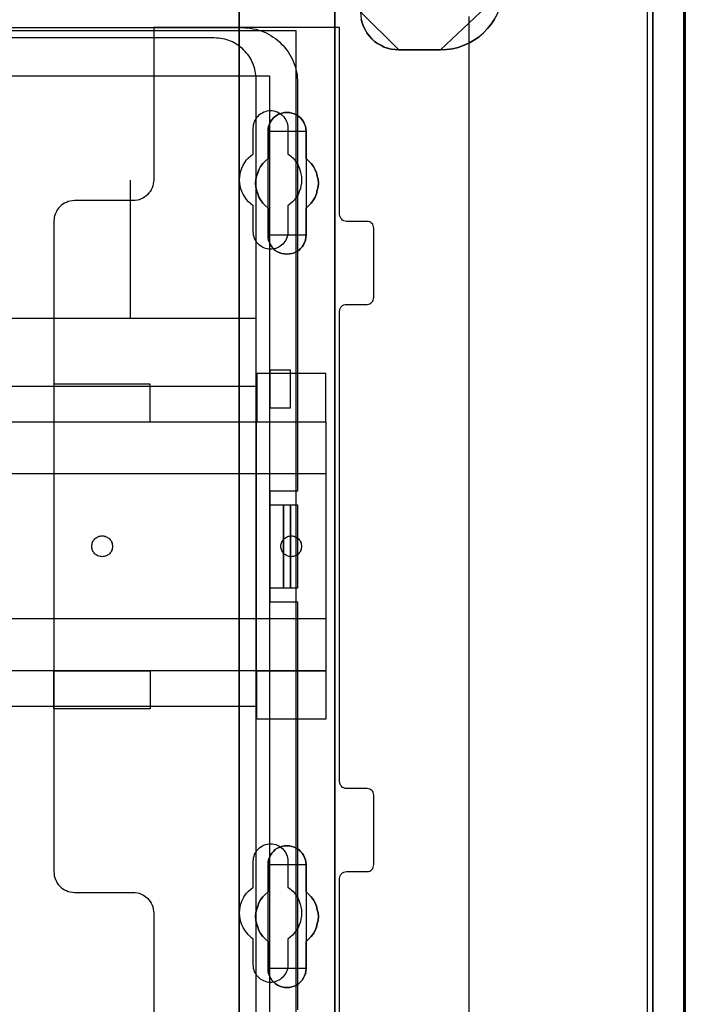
# Model space of a CAD drawing. Extents: x -543332 to -314699, y -9028 to 155584.
# Tile 162 of 256: x -442230 to -441269, y 26681 to 28104. Entities that reach past the tile are written whole.
import ezdxf

# ---------------------------------------------------------------- set-up
doc = ezdxf.new("R2010")
doc.units = 0
doc.header["$MEASUREMENT"] = 0
doc.layers.get('0').update_dxf_attribs({"color": 8})
for name, color, linetype in [('30', 7, 'Continuous'), ('5', 7, 'Continuous'), ('50', 7, 'Continuous')]:
    doc.layers.add(name, color=color, linetype=linetype)

# ---------------------------------------------------------------- blocks, each defined once
blk = doc.blocks.new('*U1106')
at = {"layer": '5', "color": 7}
for points in [[(896, -801.193125), (896, -20.806875), (895.948446, -19.779375), (895.896893, -18.751875), (895.793785, -17.724375), (895.587571, -16.74825), (895.381356, -15.72075), (895.072034, -14.744625), (894.762712, -13.7685), (894.401836, -12.84375), (893.989407, -11.919), (893.525424, -10.99425), (893.061441, -10.120875), (892.494351, -9.2475), (891.927261, -8.4255), (891.257063, -7.6035), (890.586865, -6.832875), (889.865114, -6.113625), (889.143363, -5.394375), (888.370058, -4.7265), (887.545199, -4.058625), (886.720341, -3.4935)], [(891.310316, -20.805704), (891.310316, -801.191648)], [(891.310316, -801.191648), (891.310316, -20.805704)], [(849.187723, -84.307315), (849.3424, -84.821093), (849.497077, -85.33487), (849.754872, -85.79727), (850.012667, -86.25967), (850.373581, -86.722069), (850.734494, -87.133092), (851.095407, -87.492736), (851.559438, -87.801002), (852.023469, -88.057891), (852.4875, -88.31478), (853.00309, -88.468913), (853.51868, -88.623046), (854.085829, -88.674424), (854.601419, -88.725802), (860.633823, -88.725802), (861.510326, -88.674424), (862.386829, -88.571669), (863.211773, -88.366158), (864.036718, -88.057891), (864.810103, -87.698247), (865.531929, -87.287225), (866.202196, -86.824825), (866.872463, -86.25967), (867.439612, -85.643137), (867.955202, -85.026604), (868.419233, -84.307315)], [(868.419233, -84.307315), (867.955202, -85.026604), (867.439612, -85.643137), (866.872463, -86.25967), (866.202196, -86.824825), (865.531929, -87.287225), (864.810103, -87.698247), (864.036718, -88.057891), (863.211773, -88.366158), (862.386829, -88.571669), (861.510326, -88.674424), (860.633823, -88.725802), (854.601419, -88.725802), (854.601419, -88.725802), (854.085829, -88.674424), (853.51868, -88.623046), (853.00309, -88.468913), (852.4875, -88.31478), (852.023469, -88.057891), (851.559438, -87.801002), (851.095407, -87.492736), (850.734494, -87.133092), (850.373581, -86.722069), (850.012667, -86.25967), (849.754872, -85.79727), (849.497077, -85.33487), (849.3424, -84.821093), (849.187723, -84.307315)], [(831.556707, -401.905292), (831.556707, -78.807593), (831.556707, -73.721462), (832.1754, -73.721462), (844.755492, -73.721462), (845.374185, -73.721462), (845.374185, -78.807593), (845.374185, -148.780413), (845.374185, -173.234937), (845.374185, -298.744188)], [(845.375805, -298.745361), (845.375805, -173.235456), (845.375805, -148.780804), (845.375805, -78.807619), (845.375805, -73.721462), (844.757006, -73.721462), (832.174751, -73.721462), (831.555951, -73.721462), (831.555951, -78.807619), (831.555951, -401.907002)]]:
    blk.add_lwpolyline(points, dxfattribs=at)
at = {"layer": '5', "color": 59}
for points in [[(891.307665, -20.806406), (891.307665, -801.190946), (891.307665, -20.806406)], [(895.997349, -20.806406), (895.997349, -780.795001), (895.997349, -20.806406)]]:
    blk.add_lwpolyline(points, close=True, dxfattribs=at)
at = {"layer": '5', "color": 7}
for points in [[(831.555951, -401.907625), (831.555951, -78.808532), (831.555951, -401.907625)], [(845.373154, -78.808532), (845.373154, -148.782882), (845.373154, -78.808532)], [(860.632521, -88.725802), (861.50915, -88.674419), (862.38578, -88.571652), (863.210843, -88.366118), (864.035906, -88.057818), (864.809403, -87.698134), (865.531333, -87.287066), (866.201697, -86.824616), (866.872061, -86.259398), (867.439292, -85.642797), (867.954957, -85.026196), (868.419055, -84.306828), (868.831586, -83.587461), (869.140985, -82.765326), (869.398817, -81.943191), (869.605083, -81.121057), (869.656649, -80.196155), (860.632521, -88.725802)], [(849.084605, -83.228271), (849.136189, -83.793438), (849.187773, -84.307226), (849.342524, -84.821014), (849.497275, -85.334802), (849.755194, -85.797211), (850.013112, -86.25962), (850.374198, -86.722029), (850.735284, -87.133059), (851.09637, -87.492711), (851.560624, -87.800984), (852.024877, -88.057878), (852.489131, -88.314772), (853.004968, -88.468908), (853.520805, -88.623044), (854.088226, -88.674423), (854.604064, -88.725802), (849.084605, -83.228271)], [(860.635172, -88.723154), (854.601413, -88.723154), (860.635172, -88.723154)], [(837.073768, -117.908727), (836.76441, -117.703194), (836.506612, -117.446279), (836.300373, -117.189363), (836.094134, -116.881064), (835.939455, -116.572766), (835.784776, -116.213084), (835.733217, -115.853402), (835.733217, -115.49372), (835.733217, -111.588602), (835.32074, -111.22892), (834.959822, -110.869238), (834.650464, -110.40679), (834.392666, -109.995724), (834.237987, -109.533276), (834.083308, -109.019445), (833.980189, -108.505614), (833.928629, -107.991782), (833.980189, -107.477951), (834.083308, -106.96412), (834.237987, -106.501671), (834.392666, -106.039223), (834.650464, -105.576775), (834.959822, -105.16571), (835.32074, -104.806028), (835.733217, -104.446346), (835.733217, -100.489845), (835.733217, -100.130163), (835.784776, -99.770481), (835.939455, -99.462182), (836.094134, -99.1025), (836.300373, -98.845585), (836.506612, -98.537286), (836.76441, -98.331753), (837.073768, -98.126221), (837.434685, -97.972071), (837.744043, -97.869305), (838.104961, -97.766539), (838.465878, -97.766539), (838.826796, -97.766539), (839.187713, -97.869305), (839.497071, -97.972071), (839.857989, -98.126221), (840.167347, -98.331753), (840.425145, -98.537286), (840.682943, -98.845585), (840.837622, -99.1025), (840.992301, -99.462182), (841.14698, -99.770481), (841.19854, -100.130163), (841.250099, -100.489845), (841.250099, -104.446346), (841.611017, -104.806028), (841.971934, -105.16571), (842.281292, -105.576775), (842.539091, -106.039223), (842.745329, -106.501671), (842.848448, -106.96412), (842.951568, -107.477951), (843.003127, -107.991782), (842.951568, -108.505614), (842.848448, -109.019445), (842.745329, -109.533276), (842.539091, -109.995724), (842.281292, -110.40679), (841.971934, -110.869238), (841.611017, -111.22892), (841.250099, -111.588602), (841.250099, -115.49372), (841.19854, -115.853402), (841.14698, -116.213084), (840.992301, -116.572766), (840.837622, -116.881064), (840.682943, -117.189363), (840.425145, -117.446279), (840.167347, -117.703194), (839.857989, -117.908727), (839.497071, -118.062876), (839.187713, -118.165643), (838.826796, -118.217026), (838.465878, -118.268409), (838.104961, -118.217026), (837.744043, -118.165643), (837.434685, -118.062876), (837.073768, -117.908727)], [(837.073768, -117.908727), (837.434685, -118.062876), (837.744043, -118.165643), (838.104961, -118.217026), (838.465878, -118.268409), (838.826796, -118.217026), (839.187713, -118.165643), (839.497071, -118.062876), (839.857989, -117.908727), (840.167347, -117.703194), (840.425145, -117.446279), (840.682943, -117.189363), (840.837622, -116.881064), (840.992301, -116.572766), (841.14698, -116.213084), (841.19854, -115.853402), (841.250099, -115.49372), (841.250099, -111.588602), (841.611017, -111.22892), (841.971934, -110.869238), (842.281292, -110.40679), (842.539091, -109.995724), (842.745329, -109.533276), (842.848448, -109.019445), (842.951568, -108.505614), (843.003127, -107.991782), (842.951568, -107.477951), (842.848448, -106.96412), (842.745329, -106.501671), (842.539091, -106.039223), (842.281292, -105.576775), (841.971934, -105.16571), (841.611017, -104.806028), (841.250099, -104.446346), (841.250099, -100.489845), (841.19854, -100.130163), (841.14698, -99.770481), (840.992301, -99.462182), (840.837622, -99.1025), (840.682943, -98.845585), (840.425145, -98.537286), (840.167347, -98.331753), (839.857989, -98.126221), (839.497071, -97.972071), (839.187713, -97.869305), (838.826796, -97.766539), (838.465878, -97.766539), (838.104961, -97.766539), (837.744043, -97.869305), (837.434685, -97.972071), (837.073768, -98.126221), (836.76441, -98.331753), (836.506612, -98.537286), (836.300373, -98.845585), (836.094134, -99.1025), (835.939455, -99.462182), (835.784776, -99.770481), (835.733217, -100.130163), (835.733217, -100.489845), (835.733217, -104.446346), (835.32074, -104.806028), (834.959822, -105.16571), (834.650464, -105.576775), (834.392666, -106.039223), (834.237987, -106.501671), (834.083308, -106.96412), (833.980189, -107.477951), (833.928629, -107.991782), (833.980189, -108.505614), (834.083308, -109.019445), (834.237987, -109.533276), (834.392666, -109.995724), (834.650464, -110.40679), (834.959822, -110.869238), (835.32074, -111.22892), (835.733217, -111.588602), (835.733217, -115.49372), (835.733217, -115.853402), (835.784776, -116.213084), (835.939455, -116.572766), (836.094134, -116.881064), (836.300373, -117.189363), (836.506612, -117.446279), (836.76441, -117.703194), (837.073768, -117.908727)], [(837.073768, -117.908727), (837.434685, -118.062876), (837.744043, -118.165643), (838.104961, -118.217026), (838.465878, -118.268409), (838.826796, -118.217026), (839.187713, -118.165643), (839.497071, -118.062876), (839.857989, -117.908727), (840.167347, -117.703194), (840.425145, -117.446279), (840.682943, -117.189363), (840.837622, -116.881064), (840.992301, -116.572766), (841.14698, -116.213084), (841.19854, -115.853402), (841.250099, -115.49372), (841.250099, -111.588602), (841.611017, -111.22892), (841.971934, -110.869238), (842.281292, -110.40679), (842.539091, -109.995724), (842.745329, -109.533276), (842.848448, -109.019445), (842.951568, -108.505614), (843.003127, -107.991782), (842.951568, -107.477951), (842.848448, -106.96412), (842.745329, -106.501671), (842.539091, -106.039223), (842.281292, -105.576775), (841.971934, -105.16571), (841.611017, -104.806028), (841.250099, -104.446346), (841.250099, -100.489845), (841.19854, -100.130163), (841.14698, -99.770481), (840.992301, -99.462182), (840.837622, -99.1025), (840.682943, -98.845585), (840.425145, -98.537286), (840.167347, -98.331753), (839.857989, -98.126221), (839.497071, -97.972071), (839.187713, -97.869305), (838.826796, -97.766539), (838.465878, -97.766539), (838.104961, -97.766539), (837.744043, -97.869305), (837.434685, -97.972071), (837.073768, -98.126221), (836.76441, -98.331753), (836.506612, -98.537286), (836.300373, -98.845585), (836.094134, -99.1025), (835.939455, -99.462182), (835.784776, -99.770481), (835.733217, -100.130163), (835.733217, -100.489845), (835.733217, -104.446346), (835.32074, -104.806028), (834.959822, -105.16571), (834.650464, -105.576775), (834.392666, -106.039223), (834.237987, -106.501671), (834.083308, -106.96412), (833.980189, -107.477951), (833.928629, -107.991782), (833.980189, -108.505614), (834.083308, -109.019445), (834.237987, -109.533276), (834.392666, -109.995724), (834.650464, -110.40679), (834.959822, -110.869238), (835.32074, -111.22892), (835.733217, -111.588602), (835.733217, -115.49372), (835.733217, -115.853402), (835.784776, -116.213084), (835.939455, -116.572766), (836.094134, -116.881064), (836.300373, -117.189363), (836.506612, -117.446279), (836.76441, -117.703194), (837.073768, -117.908727)], [(841.250792, -100.491471), (841.199233, -100.131574), (841.147674, -99.771677), (840.992997, -99.463195), (840.838321, -99.103298), (840.683644, -98.846229), (840.425849, -98.537746), (840.168054, -98.332091), (839.858701, -98.126435), (839.497788, -97.972194), (839.188434, -97.869366), (838.827522, -97.766539), (838.466609, -97.766539), (838.105697, -97.766539), (837.744784, -97.869366), (837.43543, -97.972194), (837.074518, -98.126435), (836.765164, -98.332091), (836.507369, -98.537746), (836.301133, -98.846229), (836.094898, -99.103298), (835.940221, -99.463195), (835.785544, -99.771677), (835.733985, -100.131574), (835.733985, -100.491471), (841.250792, -100.491471)], [(835.733985, -104.447786), (835.733985, -100.488823), (835.733985, -104.447786)], [(841.248141, -100.488823), (841.248141, -104.447786), (841.248141, -100.488823)], [(835.733985, -104.445138), (835.321332, -104.804808), (834.960261, -105.164479), (834.650771, -105.57553), (834.392864, -106.037963), (834.238119, -106.500397), (834.083374, -106.96283), (833.980211, -107.476644), (833.928629, -107.990459), (833.980211, -108.504274), (834.083374, -109.018088), (834.238119, -109.531903), (834.392864, -109.994336), (834.650771, -110.405388), (834.960261, -110.867821), (835.321332, -111.227491), (835.733985, -111.587161), (835.733985, -104.445138)], [(841.248141, -111.587161), (841.609462, -111.227491), (841.970783, -110.867821), (842.280486, -110.405388), (842.538572, -109.994336), (842.745041, -109.531903), (842.848276, -109.018088), (842.95151, -108.504274), (843.003127, -107.990459), (842.95151, -107.476644), (842.848276, -106.96283), (842.745041, -106.500397), (842.538572, -106.037963), (842.280486, -105.57553), (841.970783, -105.164479), (841.609462, -104.804808), (841.248141, -104.445138), (841.248141, -111.587161)], [(835.733985, -115.493162), (835.733985, -111.587161), (835.733985, -115.493162)], [(841.248141, -111.587161), (841.248141, -115.493162), (841.248141, -111.587161)], [(835.733985, -115.490514), (835.733985, -115.850612), (835.785544, -116.210709), (835.940221, -116.570807), (836.094898, -116.879461), (836.301133, -117.188116), (836.507369, -117.445329), (836.765164, -117.702541), (837.074518, -117.908311), (837.43543, -118.062639), (837.744784, -118.165524), (838.105697, -118.216966), (838.466609, -118.268409), (838.827522, -118.216966), (839.188434, -118.165524), (839.497788, -118.062639), (839.858701, -117.908311), (840.168054, -117.702541), (840.425849, -117.445329), (840.683644, -117.188116), (840.838321, -116.879461), (840.992997, -116.570807), (841.147674, -116.210709), (841.199233, -115.850612), (841.250792, -115.490514), (835.733985, -115.490514)], [(845.373154, -148.780234), (845.373154, -173.238419), (845.373154, -148.780234)], [(845.373154, -173.235771), (845.373154, -298.746832), (845.373154, -173.235771)], [(839.857989, -223.892479), (839.497071, -224.046608), (839.187713, -224.149361), (838.826796, -224.252114), (838.465878, -224.252114), (838.104961, -224.252114), (837.744043, -224.149361), (837.434685, -224.046608), (837.073768, -223.892479), (836.76441, -223.686973), (836.506612, -223.43009), (836.300373, -223.173208), (836.094134, -222.864949), (835.939455, -222.55669), (835.784776, -222.197054), (835.733217, -221.888795), (835.733217, -221.477783), (835.733217, -217.57317), (835.32074, -217.213534), (834.959822, -216.853899), (834.650464, -216.442887), (834.392666, -215.980498), (834.237987, -215.51811), (834.083308, -215.004345), (833.980189, -214.541956), (833.928629, -213.976815), (833.980189, -213.46305), (834.083308, -213.000661), (834.237987, -212.486897), (834.392666, -212.024508), (834.650464, -211.56212), (834.959822, -211.151108), (835.32074, -210.791472), (835.733217, -210.431837), (835.733217, -206.475846), (835.733217, -206.116211), (835.784776, -205.807952), (835.939455, -205.448317), (836.094134, -205.140058), (836.300373, -204.831799), (836.506612, -204.574916), (836.76441, -204.318034), (837.073768, -204.112528), (837.434685, -203.958398), (837.744043, -203.855645), (838.104961, -203.752892), (838.465878, -203.752892), (838.826796, -203.752892), (839.187713, -203.855645), (839.497071, -203.958398), (839.857989, -204.112528), (840.167347, -204.318034), (840.425145, -204.574916), (840.682943, -204.831799), (840.837622, -205.140058), (840.992301, -205.448317), (841.14698, -205.807952), (841.19854, -206.116211), (841.250099, -206.475846), (841.250099, -210.431837), (841.611017, -210.791472), (841.971934, -211.151108), (842.281292, -211.56212), (842.539091, -212.024508), (842.745329, -212.486897), (842.848448, -213.000661), (842.951568, -213.46305), (843.003127, -213.976815), (842.951568, -214.541956), (842.848448, -215.004345), (842.745329, -215.51811), (842.539091, -215.980498), (842.281292, -216.442887), (841.971934, -216.853899), (841.611017, -217.213534), (841.250099, -217.57317), (841.250099, -221.477783), (841.19854, -221.888795), (841.14698, -222.197054), (840.992301, -222.55669), (840.837622, -222.864949), (840.682943, -223.173208), (840.425145, -223.43009), (840.167347, -223.686973), (839.857989, -223.892479)], [(837.073768, -223.892479), (837.434685, -224.046608), (837.744043, -224.149361), (838.104961, -224.252114), (838.465878, -224.252114), (838.826796, -224.252114), (839.187713, -224.149361), (839.497071, -224.046608), (839.857989, -223.892479), (840.167347, -223.686973), (840.425145, -223.43009), (840.682943, -223.173208), (840.837622, -222.864949), (840.992301, -222.55669), (841.14698, -222.197054), (841.19854, -221.888795), (841.250099, -221.477783), (841.250099, -217.57317), (841.611017, -217.213534), (841.971934, -216.853899), (842.281292, -216.442887), (842.539091, -215.980498), (842.745329, -215.51811), (842.848448, -215.004345), (842.951568, -214.541956), (843.003127, -213.976815), (842.951568, -213.46305), (842.848448, -213.000661), (842.745329, -212.486897), (842.539091, -212.024508), (842.281292, -211.56212), (841.971934, -211.151108), (841.611017, -210.791472), (841.250099, -210.431837), (841.250099, -206.475846), (841.19854, -206.116211), (841.14698, -205.807952), (840.992301, -205.448317), (840.837622, -205.140058), (840.682943, -204.831799), (840.425145, -204.574916), (840.167347, -204.318034), (839.857989, -204.112528), (839.497071, -203.958398), (839.187713, -203.855645), (838.826796, -203.752892), (838.465878, -203.752892), (838.104961, -203.752892), (837.744043, -203.855645), (837.434685, -203.958398), (837.073768, -204.112528), (836.76441, -204.318034), (836.506612, -204.574916), (836.300373, -204.831799), (836.094134, -205.140058), (835.939455, -205.448317), (835.784776, -205.807952), (835.733217, -206.116211), (835.733217, -206.475846), (835.733217, -210.431837), (835.32074, -210.791472), (834.959822, -211.151108), (834.650464, -211.56212), (834.392666, -212.024508), (834.237987, -212.486897), (834.083308, -213.000661), (833.980189, -213.46305), (833.928629, -213.976815), (833.980189, -214.541956), (834.083308, -215.004345), (834.237987, -215.51811), (834.392666, -215.980498), (834.650464, -216.442887), (834.959822, -216.853899), (835.32074, -217.213534), (835.733217, -217.57317), (835.733217, -221.477783), (835.733217, -221.888795), (835.784776, -222.197054), (835.939455, -222.55669), (836.094134, -222.864949), (836.300373, -223.173208), (836.506612, -223.43009), (836.76441, -223.686973), (837.073768, -223.892479)], [(837.073768, -223.892479), (837.434685, -224.046608), (837.744043, -224.149361), (838.104961, -224.252114), (838.465878, -224.252114), (838.826796, -224.252114), (839.187713, -224.149361), (839.497071, -224.046608), (839.857989, -223.892479), (840.167347, -223.686973), (840.425145, -223.43009), (840.682943, -223.173208), (840.837622, -222.864949), (840.992301, -222.55669), (841.14698, -222.197054), (841.19854, -221.888795), (841.250099, -221.477783), (841.250099, -217.57317), (841.611017, -217.213534), (841.971934, -216.853899), (842.281292, -216.442887), (842.539091, -215.980498), (842.745329, -215.51811), (842.848448, -215.004345), (842.951568, -214.541956), (843.003127, -213.976815), (842.951568, -213.46305), (842.848448, -213.000661), (842.745329, -212.486897), (842.539091, -212.024508), (842.281292, -211.56212), (841.971934, -211.151108), (841.611017, -210.791472), (841.250099, -210.431837), (841.250099, -206.475846), (841.19854, -206.116211), (841.14698, -205.807952), (840.992301, -205.448317), (840.837622, -205.140058), (840.682943, -204.831799), (840.425145, -204.574916), (840.167347, -204.318034), (839.857989, -204.112528), (839.497071, -203.958398), (839.187713, -203.855645), (838.826796, -203.752892), (838.465878, -203.752892), (838.104961, -203.752892), (837.744043, -203.855645), (837.434685, -203.958398), (837.073768, -204.112528), (836.76441, -204.318034), (836.506612, -204.574916), (836.300373, -204.831799), (836.094134, -205.140058), (835.939455, -205.448317), (835.784776, -205.807952), (835.733217, -206.116211), (835.733217, -206.475846), (835.733217, -210.431837), (835.32074, -210.791472), (834.959822, -211.151108), (834.650464, -211.56212), (834.392666, -212.024508), (834.237987, -212.486897), (834.083308, -213.000661), (833.980189, -213.46305), (833.928629, -213.976815), (833.980189, -214.541956), (834.083308, -215.004345), (834.237987, -215.51811), (834.392666, -215.980498), (834.650464, -216.442887), (834.959822, -216.853899), (835.32074, -217.213534), (835.733217, -217.57317), (835.733217, -221.477783), (835.733217, -221.888795), (835.784776, -222.197054), (835.939455, -222.55669), (836.094134, -222.864949), (836.300373, -223.173208), (836.506612, -223.43009), (836.76441, -223.686973), (837.073768, -223.892479)], [(841.250792, -206.477824), (841.199233, -206.117928), (841.147674, -205.809445), (840.992997, -205.449548), (840.838321, -205.141065), (840.683644, -204.832582), (840.425849, -204.575513), (840.168054, -204.318444), (839.858701, -204.112789), (839.497788, -203.958547), (839.188434, -203.85572), (838.827522, -203.752892), (838.466609, -203.752892), (838.105697, -203.752892), (837.744784, -203.85572), (837.43543, -203.958547), (837.074518, -204.112789), (836.765164, -204.318444), (836.507369, -204.575513), (836.301133, -204.832582), (836.094898, -205.141065), (835.940221, -205.449548), (835.785544, -205.809445), (835.733985, -206.117928), (835.733985, -206.477824), (841.250792, -206.477824)], [(835.733985, -210.43414), (835.733985, -206.475176), (835.733985, -210.43414)], [(841.248141, -206.475176), (841.248141, -210.43414), (841.248141, -206.475176)], [(835.733985, -210.431492), (835.321332, -210.791162), (834.960261, -211.150832), (834.650771, -211.561884), (834.392864, -212.024317), (834.238119, -212.48675), (834.083374, -213.000565), (833.980211, -213.462998), (833.928629, -213.976812), (833.980211, -214.542009), (834.083374, -215.004442), (834.238119, -215.518256), (834.392864, -215.980689), (834.650771, -216.443123), (834.960261, -216.854174), (835.321332, -217.213845), (835.733985, -217.573515), (835.733985, -210.431492)], [(841.248141, -217.573515), (841.609462, -217.213845), (841.970783, -216.854174), (842.280486, -216.443123), (842.538572, -215.980689), (842.745041, -215.518256), (842.848276, -215.004442), (842.95151, -214.542009), (843.003127, -213.976812), (842.95151, -213.462998), (842.848276, -213.000565), (842.745041, -212.48675), (842.538572, -212.024317), (842.280486, -211.561884), (841.970783, -211.150832), (841.609462, -210.791162), (841.248141, -210.431492), (841.248141, -217.573515)], [(835.733985, -221.479516), (835.733985, -217.570867), (835.733985, -221.479516)], [(841.248141, -217.570867), (841.248141, -221.479516), (841.248141, -217.570867)], [(835.733985, -221.476867), (835.733985, -221.888015), (835.785544, -222.196376), (835.940221, -222.55613), (836.094898, -222.864491), (836.301133, -223.172852), (836.507369, -223.429819), (836.765164, -223.686786), (837.074518, -223.89236), (837.43543, -224.04654), (837.744784, -224.149327), (838.105697, -224.252114), (838.466609, -224.252114), (838.827522, -224.252114), (839.188434, -224.149327), (839.497788, -224.04654), (839.858701, -223.89236), (840.168054, -223.686786), (840.425849, -223.429819), (840.683644, -223.172852), (840.838321, -222.864491), (840.992997, -222.55613), (841.147674, -222.196376), (841.199233, -221.888015), (841.250792, -221.476867), (835.733985, -221.476867)]]:
    blk.add_lwpolyline(points, close=True, dxfattribs=at)
at = {"layer": '50', "color": 7}
for points in [[(895.766709, -801.133213), (895.766709, -20.558787), (895.715375, -19.53212), (895.66404, -18.556787), (895.510037, -17.530121), (895.356035, -16.554788), (895.150698, -15.579455), (894.842692, -14.655455), (894.534687, -13.731456), (894.175347, -12.807456), (893.764673, -11.934789), (893.302664, -11.113456), (892.840656, -10.24079), (892.327313, -9.47079), (891.762636, -8.70079), (891.146625, -7.930791), (890.530614, -7.212124), (889.863269, -6.544791), (889.144589, -5.877458), (888.425909, -5.261458), (887.655895, -4.645458), (886.885882, -4.132125), (886.064533, -3.618792)], [(890.538865, -801.136518), (890.538865, -20.552831)], [(864.765487, -397.907699), (864.765487, -84.554755), (864.765487, -83.887281)], [(503.983265, -85.921426), (839.76091, -85.921426), (839.76091, -735.000783), (503.983265, -735.000783), (503.983265, -85.921426)], [(507.824617, -92.486155), (835.919558, -92.486155), (835.919558, -379.414356), (507.824617, -379.414356), (507.824617, -92.486155)]]:
    blk.add_lwpolyline(points, dxfattribs=at)
blk = doc.blocks.new('*U1107')
at = {"layer": '50', "color": 7}
for points in [[(512.000243, -85.500372), (832.001083, -85.500372), (832.421087, -85.521389), (832.82009, -85.542407), (833.219094, -85.584442), (833.597097, -85.668511), (833.996101, -85.752581), (834.374104, -85.857668), (834.752107, -85.983772), (835.109111, -86.130893), (835.466114, -86.278015), (835.802117, -86.467171), (836.13812, -86.656328), (836.474123, -86.866502), (836.789125, -87.076675), (837.083128, -87.328884), (837.377131, -87.581092), (837.650133, -87.833301), (837.923136, -88.106527), (838.175138, -88.40077), (838.40614, -88.716031), (838.637142, -89.010274), (838.847144, -89.346552), (839.036145, -89.68283), (839.204147, -90.019108), (839.372148, -90.376404), (839.51915, -90.754717), (839.645151, -91.112012), (839.750152, -91.490325), (839.834152, -91.889655), (839.918153, -92.288985), (839.960154, -92.688315), (839.981154, -93.087645), (840.002154, -93.507993), (840.002154, -152.524789), (835.970118, -152.524789), (835.970118, -168.476979), (840.002154, -168.476979), (840.002154, -227.493776)], [(834.016113, -227.999417), (834.016113, -93.002352), (833.995113, -92.687085), (833.974113, -92.371819), (833.932113, -92.07757), (833.890113, -91.783322), (833.827113, -91.489073), (833.743113, -91.194825), (833.638112, -90.921594), (833.533112, -90.648363), (833.407112, -90.39615), (833.281111, -90.122919), (833.134111, -89.870706), (832.98711, -89.63951), (832.81911, -89.408315), (832.630109, -89.17712), (832.441109, -88.945924), (832.231108, -88.756764), (832.021108, -88.546587), (831.811107, -88.357427), (831.580107, -88.189285), (831.349106, -88.021143), (831.097105, -87.853001), (830.845105, -87.726894), (830.593104, -87.57977), (830.320103, -87.474681), (830.047102, -87.369592), (829.774102, -87.264504), (829.480101, -87.180433), (829.1861, -87.117379), (828.892099, -87.075344), (828.598098, -87.033308), (828.283097, -87.012291), (827.968097, -86.991273), (515.970229, -86.991273)], [(509.985212, -127.5157), (834.016113, -127.5157), (834.016113, -127.5157), (834.016113, -93.002676), (833.995113, -92.687393), (833.974113, -92.37211), (833.932113, -92.077845), (833.890113, -91.783581), (833.827113, -91.489316), (833.743113, -91.195052), (833.638112, -90.921806), (833.533112, -90.64856), (833.407112, -90.396334), (833.281111, -90.123088), (833.134111, -89.870861), (832.98711, -89.639653), (832.81911, -89.408446), (832.630109, -89.177238), (832.441109, -88.94603), (832.231108, -88.75686), (832.021108, -88.546671), (831.811107, -88.357501), (831.580107, -88.18935), (831.349106, -88.021199), (831.097105, -87.853047), (830.845105, -87.726934), (830.593104, -87.579802), (830.320103, -87.474707), (830.047102, -87.369613), (829.774102, -87.264518), (829.480101, -87.180443), (829.1861, -87.117386), (828.892099, -87.075348), (828.598098, -87.033311), (828.283097, -87.012292), (827.968097, -86.991273), (515.970229, -86.991273)], [(834.016113, -127.5157), (834.016113, -93.002676), (833.995113, -92.687393), (833.974113, -92.37211), (833.932113, -92.077845), (833.890113, -91.783581), (833.827113, -91.489316), (833.743113, -91.195052), (833.638112, -90.921806), (833.533112, -90.64856), (833.407112, -90.396334), (833.281111, -90.123088), (833.134111, -89.870861), (832.98711, -89.639653), (832.81911, -89.408446), (832.630109, -89.177238), (832.441109, -88.94603), (832.231108, -88.75686), (832.021108, -88.546671), (831.811107, -88.357501), (831.580107, -88.18935), (831.349106, -88.021199), (831.097105, -87.853047), (830.845105, -87.726934), (830.593104, -87.579802), (830.320103, -87.474707), (830.047102, -87.369613), (829.774102, -87.264518), (829.480101, -87.180443), (829.1861, -87.117386), (828.892099, -87.075348), (828.598098, -87.033311), (828.283097, -87.012292), (827.968097, -86.991273), (515.970229, -86.991273)], [(509.985212, -127.5157), (834.016113, -127.5157)], [(815.84856, -127.558071), (815.84856, -107.546106)], [(838.970901, -134.994037), (835.967276, -134.994037), (835.967276, -140.483623), (838.970901, -140.483623), (838.970901, -134.994037)], [(509.985212, -137.34823), (834.016113, -137.34823), (834.016113, -183.650891), (509.985212, -183.650891), (509.985212, -137.34823)], [(835.967276, -154.479023), (837.984715, -154.479023), (837.984715, -166.522746), (835.967276, -166.522746), (835.967276, -154.479023)], [(837.982064, -154.479023), (838.970901, -154.479023), (838.970901, -166.522746), (837.982064, -166.522746), (837.982064, -154.479023)], [(838.970901, -154.479023), (840.002154, -154.479023), (840.002154, -166.522746), (838.970901, -166.522746), (838.970901, -154.479023)]]:
    blk.add_lwpolyline(points, dxfattribs=at)
blk = doc.blocks.new('*U1108')
at = {"layer": '30', "color": 7}
for points in [[(846.056088, -235.501397), (846.056088, -208.508866), (846.078465, -208.283741), (846.145594, -208.103641), (846.2351, -207.92354), (846.36936, -207.765953), (846.503619, -207.65339), (846.682631, -207.56334), (846.861644, -207.518315), (847.063033, -207.495802), (850.06149, -207.495802), (850.240502, -207.47329), (850.419515, -207.405752), (850.598527, -207.315702), (850.732786, -207.180627), (850.844669, -207.023039), (850.934175, -206.865451), (850.978928, -206.662838), (851.001305, -206.460226), (851.001305, -196.442147), (850.978928, -196.262047), (850.934175, -196.081947), (850.844669, -195.901846), (850.732786, -195.766771), (850.598527, -195.654209), (850.419515, -195.564158), (850.240502, -195.519133), (850.06149, -195.496621), (847.063033, -195.496621), (846.861644, -195.474108), (846.682631, -195.406571), (846.503619, -195.316521), (846.36936, -195.181445), (846.2351, -195.04637), (846.145594, -194.86627), (846.078465, -194.68617), (846.056088, -194.483557), (846.056088, -126.518212), (846.078465, -126.315599), (846.145594, -126.112986), (846.2351, -125.932886), (846.36936, -125.775298), (846.503619, -125.662736), (846.682631, -125.572685), (846.861644, -125.52766), (847.063033, -125.505148), (850.06149, -125.505148), (850.06149, -125.505148), (850.240502, -125.482635), (850.419515, -125.415098), (850.598527, -125.325048), (850.732786, -125.189972), (850.844669, -125.054897), (850.934175, -124.874797), (850.978928, -124.694697), (851.001305, -124.492084), (851.001305, -114.541543), (850.978928, -114.316418), (850.934175, -114.113805), (850.844669, -113.933705), (850.732786, -113.798629), (850.598527, -113.663554), (850.419515, -113.573504), (850.240502, -113.528479), (850.06149, -113.505966), (847.063033, -113.505966), (846.861644, -113.483454), (846.682631, -113.438429), (846.503619, -113.325866), (846.36936, -113.213303), (846.2351, -113.055716), (846.145594, -112.875615), (846.078465, -112.695515), (846.056088, -112.492902), (846.056088, -85.500372), (819.226609, -85.500372), (819.226609, -107.517632), (819.204233, -107.810295), (819.15948, -108.102958), (819.09235, -108.395621), (819.002844, -108.665771), (818.868584, -108.935922), (818.711949, -109.18356), (818.532936, -109.408685), (818.353924, -109.63381), (818.130158, -109.813911), (817.906393, -109.994011), (817.660251, -110.151599), (817.391732, -110.264161), (817.123214, -110.376724), (816.854695, -110.444261), (816.541424, -110.489287), (816.250529, -110.511799), (807.769818, -110.511799), (807.478922, -110.534312), (807.165651, -110.579337), (806.874756, -110.646874), (806.606237, -110.759437), (806.337719, -110.872), (806.091577, -111.029587), (805.867811, -111.209688), (805.666422, -111.389788), (805.465033, -111.614913), (805.286021, -111.840039), (805.151762, -112.087677), (805.017502, -112.357827), (804.927996, -112.627977), (804.860867, -112.92064), (804.816113, -113.213303), (804.793737, -113.505966), (804.793737, -207.495802), (804.816113, -207.788465), (804.860867, -208.081128), (804.927996, -208.373791), (805.017502, -208.643942), (805.151762, -208.914092), (805.286021, -209.16173), (805.465033, -209.386855), (805.666422, -209.611981), (805.867811, -209.792081), (806.091577, -209.972181), (806.337719, -210.129769), (806.606237, -210.242332), (806.874756, -210.354894), (807.165651, -210.422432), (807.478922, -210.467457), (807.769818, -210.48997), (816.250529, -210.48997), (816.541424, -210.512482), (816.854695, -210.557507), (817.123214, -210.625045), (817.391732, -210.737607), (817.660251, -210.85017), (817.906393, -211.007758), (818.130158, -211.187858), (818.353924, -211.367958), (818.532936, -211.593084), (818.711949, -211.818209), (818.868584, -212.065847), (819.002844, -212.335997), (819.09235, -212.606148), (819.15948, -212.898811), (819.204233, -213.191474), (819.226609, -213.484137), (819.226609, -235.501397)], [(850.06149, -125.505148), (850.240502, -125.482635), (850.419515, -125.415098), (850.598527, -125.325048), (850.732786, -125.189972), (850.844669, -125.054897), (850.934175, -124.874797), (850.978928, -124.694697), (851.001305, -124.492084), (851.001305, -114.541543), (850.978928, -114.316418), (850.934175, -114.113805), (850.844669, -113.933705), (850.732786, -113.798629), (850.598527, -113.663554), (850.419515, -113.573504), (850.240502, -113.528479), (850.06149, -113.505966), (847.063033, -113.505966), (846.861644, -113.483454), (846.682631, -113.438429), (846.503619, -113.325866), (846.36936, -113.213303), (846.2351, -113.055716), (846.145594, -112.875615), (846.078465, -112.695515), (846.056088, -112.492902), (846.056088, -85.500372), (819.226609, -85.500372), (819.226609, -107.517632), (819.204233, -107.810295), (819.15948, -108.102958), (819.09235, -108.395621), (819.002844, -108.665771), (818.868584, -108.935922), (818.711949, -109.18356), (818.532936, -109.408685), (818.353924, -109.63381), (818.130158, -109.813911), (817.906393, -109.994011), (817.660251, -110.151599), (817.391732, -110.264161), (817.123214, -110.376724), (816.854695, -110.444261), (816.541424, -110.489287), (816.250529, -110.511799), (807.769818, -110.511799), (807.478922, -110.534312), (807.165651, -110.579337), (806.874756, -110.646874), (806.606237, -110.759437), (806.337719, -110.872), (806.091577, -111.029587), (805.867811, -111.209688), (805.666422, -111.389788), (805.465033, -111.614913), (805.286021, -111.840039), (805.151762, -112.087677), (805.017502, -112.357827), (804.927996, -112.627977), (804.860867, -112.92064), (804.816113, -113.213303), (804.793737, -113.505966), (804.793737, -207.495802), (804.816113, -207.788465), (804.860867, -208.081128), (804.927996, -208.373791), (805.017502, -208.643942), (805.151762, -208.914092), (805.286021, -209.16173), (805.465033, -209.386855), (805.666422, -209.611981), (805.867811, -209.792081), (806.091577, -209.972181), (806.337719, -210.129769), (806.606237, -210.242332), (806.874756, -210.354894), (807.165651, -210.422432), (807.478922, -210.467457), (807.769818, -210.48997), (816.250529, -210.48997), (816.541424, -210.512482), (816.854695, -210.557507), (817.123214, -210.625045), (817.391732, -210.737607), (817.660251, -210.85017), (817.906393, -211.007758), (818.130158, -211.187858), (818.353924, -211.367958), (818.532936, -211.593084), (818.711949, -211.818209), (818.868584, -212.065847), (819.002844, -212.335997), (819.09235, -212.606148), (819.15948, -212.898811), (819.204233, -213.191474), (819.226609, -213.484137), (819.226609, -235.501397)], [(846.056088, -235.501397), (846.056088, -208.508866), (846.078465, -208.283741), (846.145594, -208.103641), (846.2351, -207.92354), (846.36936, -207.765953), (846.503619, -207.65339), (846.682631, -207.56334), (846.861644, -207.518315), (847.063033, -207.495802), (850.06149, -207.495802), (850.240502, -207.47329), (850.419515, -207.405752), (850.598527, -207.315702), (850.732786, -207.180627), (850.844669, -207.023039), (850.934175, -206.865451), (850.978928, -206.662838), (851.001305, -206.460226), (851.001305, -196.442147), (850.978928, -196.262047), (850.934175, -196.081947), (850.844669, -195.901846), (850.732786, -195.766771), (850.598527, -195.654209), (850.419515, -195.564158), (850.240502, -195.519133), (850.06149, -195.496621), (847.063033, -195.496621), (846.861644, -195.474108), (846.682631, -195.406571), (846.503619, -195.316521), (846.36936, -195.181445), (846.2351, -195.04637), (846.145594, -194.86627), (846.078465, -194.68617), (846.056088, -194.483557), (846.056088, -126.518212), (846.078465, -126.315599), (846.145594, -126.112986), (846.2351, -125.932886), (846.36936, -125.775298), (846.503619, -125.662736), (846.682631, -125.572685), (846.861644, -125.52766), (847.063033, -125.505148), (850.06149, -125.505148)], [(833.591788, -115.015831), (833.591788, -111.255808), (833.233686, -110.985627), (832.897966, -110.670415), (832.607008, -110.332689), (832.360813, -109.972447), (832.136999, -109.58969), (831.957948, -109.206933), (831.801278, -108.801661), (831.711753, -108.373874), (831.644609, -107.968602), (831.622227, -107.5183), (831.644609, -107.090513), (831.711753, -106.662726), (831.801278, -106.234939), (831.957948, -105.807152), (832.136999, -105.40188), (832.360813, -104.996608), (832.629389, -104.636366), (832.920347, -104.321155), (833.256068, -104.028458), (833.591788, -103.758277), (833.591788, -100.020769), (833.61417, -99.773103), (833.636551, -99.525437), (833.703695, -99.277771), (833.793221, -99.052619), (833.905128, -98.827468), (834.017035, -98.624832), (834.173704, -98.422196), (834.330374, -98.242076), (834.509425, -98.08447), (834.710857, -97.926864), (834.91229, -97.814289), (835.136103, -97.701713), (835.359917, -97.611653), (835.606112, -97.544107), (835.852307, -97.499077), (836.098503, -97.499077), (836.344698, -97.499077), (836.590893, -97.544107), (836.837088, -97.611653), (837.060902, -97.701713), (837.284716, -97.814289), (837.486148, -97.926864), (837.68758, -98.08447), (837.866631, -98.242076), (838.023301, -98.422196), (838.157589, -98.624832), (838.291877, -98.827468), (838.403784, -99.052619), (838.49331, -99.277771), (838.560454, -99.525437), (838.582835, -99.773103), (838.605217, -100.020769), (838.605217, -103.758277), (838.784268, -103.893368), (838.963319, -104.028458), (839.14237, -104.186064), (839.299039, -104.34367), (839.589997, -104.658881), (839.836192, -105.019123), (840.060006, -105.40188), (840.239057, -105.784637), (840.373345, -106.189909), (840.485252, -106.617696), (840.552396, -107.045483), (840.574778, -107.47327), (840.552396, -107.923572), (840.485252, -108.351359), (840.395727, -108.779146), (840.239057, -109.206933), (840.060006, -109.63472), (839.813811, -110.039992), (839.567616, -110.377719), (839.254277, -110.69293), (838.940937, -110.985627), (838.605217, -111.255808), (838.605217, -115.015831), (838.582835, -115.263497), (838.560454, -115.511164), (838.49331, -115.75883), (838.403784, -115.983981), (838.291877, -116.209132), (838.157589, -116.411768), (838.023301, -116.614404), (837.866631, -116.794525), (837.68758, -116.952131), (837.486148, -117.087221), (837.284716, -117.222312), (837.060902, -117.334887), (836.837088, -117.424948), (836.590893, -117.492493), (836.344698, -117.515008), (836.098503, -117.537523), (835.852307, -117.515008), (835.606112, -117.492493), (835.359917, -117.424948), (835.136103, -117.334887), (834.91229, -117.222312), (834.710857, -117.087221), (834.509425, -116.952131), (834.330374, -116.794525), (834.173704, -116.614404), (834.017035, -116.411768), (833.905128, -116.209132), (833.793221, -115.983981), (833.703695, -115.75883), (833.636551, -115.511164), (833.61417, -115.263497), (833.591788, -115.015831)], [(844.087401, -135.521016), (834.127457, -135.521016), (834.127457, -142.480318), (844.087401, -142.480318), (844.087401, -135.521016)], [(818.690471, -137.030454), (804.793737, -137.030454), (804.793737, -142.480318), (818.690471, -142.480318), (818.690471, -137.030454)], [(499.9802, -142.47767), (844.087401, -142.47767), (844.087401, -178.455247), (499.9802, -178.455247), (499.9802, -142.47767)], [(499.9802, -149.974543), (844.087401, -149.974543), (844.087401, -170.958374), (499.9802, -170.958374), (499.9802, -149.974543)], [(811.775969, -161.975896), (811.61914, -161.953367), (811.46231, -161.930838), (811.30548, -161.908309), (811.171055, -161.863252), (811.036629, -161.795665), (810.924608, -161.728078), (810.812587, -161.637962), (810.700565, -161.547847), (810.610948, -161.435202), (810.521331, -161.322557), (810.454119, -161.209913), (810.386906, -161.074739), (810.342097, -160.939566), (810.319693, -160.781863), (810.297289, -160.624161), (810.297289, -160.466459), (810.297289, -160.308756), (810.319693, -160.173583), (810.342097, -160.01588), (810.386906, -159.880707), (810.454119, -159.745533), (810.521331, -159.632889), (810.610948, -159.520244), (810.700565, -159.407599), (810.812587, -159.317484), (810.924608, -159.227368), (811.036629, -159.159781), (811.171055, -159.092194), (811.30548, -159.024608), (811.46231, -159.002079), (811.61914, -158.97955), (811.775969, -158.957021), (811.932799, -158.97955), (812.067225, -159.002079), (812.224054, -159.024608), (812.35848, -159.092194), (812.492905, -159.159781), (812.604927, -159.227368), (812.716948, -159.317484), (812.828969, -159.407599), (812.918586, -159.520244), (813.008203, -159.632889), (813.09782, -159.745533), (813.142629, -159.880707), (813.209841, -160.01588), (813.232246, -160.173583), (813.25465, -160.308756), (813.277054, -160.466459), (813.25465, -160.624161), (813.232246, -160.781863), (813.209841, -160.939566), (813.142629, -161.074739), (813.09782, -161.209913), (813.008203, -161.322557), (812.918586, -161.435202), (812.828969, -161.547847), (812.716948, -161.637962), (812.604927, -161.728078), (812.492905, -161.795665), (812.35848, -161.863252), (812.224054, -161.908309), (812.067225, -161.930838), (811.932799, -161.953367), (811.775969, -161.975896)], [(839.073693, -161.975896), (838.916863, -161.953367), (838.782438, -161.930838), (838.648012, -161.908309), (838.491183, -161.863252), (838.379161, -161.795665), (838.244736, -161.728078), (838.132715, -161.637962), (838.020693, -161.547847), (837.931076, -161.435202), (837.841459, -161.322557), (837.774247, -161.209913), (837.707034, -161.074739), (837.662225, -160.939566), (837.617417, -160.781863), (837.595013, -160.624161), (837.595013, -160.466459), (837.595013, -160.308756), (837.617417, -160.173583), (837.662225, -160.01588), (837.707034, -159.880707), (837.774247, -159.745533), (837.841459, -159.632889), (837.931076, -159.520244), (838.020693, -159.407599), (838.132715, -159.317484), (838.244736, -159.227368), (838.379161, -159.159781), (838.491183, -159.092194), (838.648012, -159.024608), (838.782438, -159.002079), (838.916863, -158.97955), (839.073693, -158.957021), (839.230523, -158.97955), (839.364948, -159.002079), (839.521778, -159.024608), (839.656204, -159.092194), (839.790629, -159.159781), (839.90265, -159.227368), (840.014672, -159.317484), (840.126693, -159.407599), (840.21631, -159.520244), (840.305927, -159.632889), (840.395544, -159.745533), (840.440352, -159.880707), (840.507565, -160.01588), (840.529969, -160.173583), (840.552374, -160.308756), (840.574778, -160.466459), (840.552374, -160.624161), (840.529969, -160.781863), (840.507565, -160.939566), (840.440352, -161.074739), (840.395544, -161.209913), (840.305927, -161.322557), (840.21631, -161.435202), (840.126693, -161.547847), (840.014672, -161.637962), (839.90265, -161.728078), (839.790629, -161.795665), (839.656204, -161.863252), (839.521778, -161.908309), (839.364948, -161.930838), (839.230523, -161.953367), (839.073693, -161.975896)], [(818.690471, -183.971315), (804.793737, -183.971315), (804.793737, -178.452599), (818.690471, -178.452599), (818.690471, -183.971315)], [(844.087401, -185.478105), (834.127457, -185.478105), (834.127457, -178.452599), (844.087401, -178.452599), (844.087401, -185.478105)], [(833.591788, -220.981), (833.591788, -217.243492), (833.412737, -217.108401), (833.233686, -216.950795), (833.054635, -216.793189), (832.897966, -216.635584), (832.607008, -216.297857), (832.360813, -215.937615), (832.136999, -215.554858), (831.957948, -215.172102), (831.801278, -214.744315), (831.711753, -214.339043), (831.644609, -213.911256), (831.622227, -213.460953), (831.644609, -213.033166), (831.711753, -212.605379), (831.801278, -212.177592), (831.957948, -211.77232), (832.047473, -211.569684), (832.136999, -211.367048), (832.248906, -211.164412), (832.360813, -210.961776), (832.629389, -210.62405), (832.920347, -210.308838), (833.256068, -210.016142), (833.591788, -209.745961), (833.591788, -205.985937), (833.61417, -205.738271), (833.636551, -205.490605), (833.703695, -205.242939), (833.793221, -205.017788), (833.905128, -204.792637), (834.017035, -204.590001), (834.173704, -204.40988), (834.330374, -204.207244), (834.509425, -204.049638), (834.710857, -203.914547), (834.91229, -203.779457), (835.136103, -203.666881), (835.359917, -203.576821), (835.606112, -203.531791), (835.852307, -203.48676), (836.098503, -203.464245), (836.344698, -203.48676), (836.590893, -203.531791), (836.837088, -203.576821), (837.060902, -203.666881), (837.284716, -203.779457), (837.486148, -203.914547), (837.68758, -204.049638), (837.866631, -204.207244), (838.023301, -204.40988), (838.157589, -204.590001), (838.291877, -204.792637), (838.403784, -205.017788), (838.49331, -205.242939), (838.560454, -205.490605), (838.582835, -205.738271), (838.605217, -205.985937), (838.605217, -209.745961), (838.784268, -209.881051), (838.963319, -210.016142), (839.14237, -210.151232), (839.299039, -210.308838), (839.589997, -210.646565), (839.836192, -211.006807), (840.060006, -211.367048), (840.239057, -211.77232), (840.373345, -212.177592), (840.485252, -212.582864), (840.552396, -213.033166), (840.574778, -213.460953), (840.552396, -213.88874), (840.485252, -214.339043), (840.395727, -214.76683), (840.239057, -215.194617), (840.060006, -215.599889), (839.813811, -216.005161), (839.567616, -216.365402), (839.254277, -216.680614), (838.940937, -216.97331), (838.605217, -217.243492), (838.605217, -220.981), (838.582835, -221.228666), (838.560454, -221.476332), (838.49331, -221.723998), (838.403784, -221.949149), (838.291877, -222.1743), (838.157589, -222.376936), (838.023301, -222.579572), (837.866631, -222.759693), (837.68758, -222.917299), (837.486148, -223.074905), (837.284716, -223.18748), (837.060902, -223.300056), (836.837088, -223.390116), (836.590893, -223.457661), (836.344698, -223.502692), (836.098503, -223.502692), (835.852307, -223.502692), (835.606112, -223.457661), (835.359917, -223.390116), (835.136103, -223.300056), (834.91229, -223.18748), (834.710857, -223.074905), (834.509425, -222.917299), (834.330374, -222.759693), (834.173704, -222.579572), (834.017035, -222.376936), (833.905128, -222.1743), (833.793221, -221.949149), (833.703695, -221.723998), (833.636551, -221.476332), (833.61417, -221.228666), (833.591788, -220.981)]]:
    blk.add_lwpolyline(points, dxfattribs=at)
blk.add_lwpolyline([(499.9802, -142.47767), (844.087401, -142.47767), (844.087401, -178.455247), (499.9802, -178.455247), (499.9802, -142.47767)], close=True, dxfattribs=at)

msp = doc.modelspace()

# ---------------------------------------------------------------- block references
at = {"xscale": 10, "yscale": 10, "zscale": 10}
for name in ['*U1106', '*U1108', '*U1107']:
    msp.add_blockref(name, (-450229.1, 28948), dxfattribs=at)

doc.saveas('drawing.dxf')
